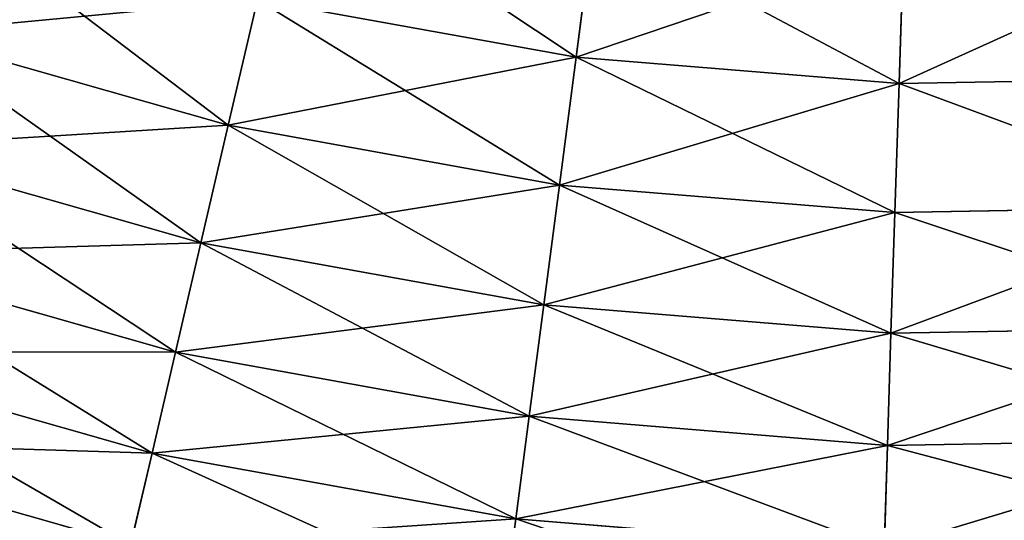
# Model space of a CAD drawing. Extents: x 5 to 635, y -14 to 121.
# Tile 11 of 256: x 43.73 to 55.25, y 9.81 to 15.68. Entities that reach past the tile are written whole.
import ezdxf

# ---------------------------------------------------------------- set-up
doc = ezdxf.new("R2010")
doc.units = 0
doc.layers.get('0').update_dxf_attribs({"color": 13, "linetype": 'CONTINUOUS'})

# ---------------------------------------------------------------- blocks, each defined once
blk = doc.blocks.new('COMPONENT_4')
for p, q in [((45.171, 13.255, 16.362), (44.963, 11.664, 18.22)), ((44.963, 11.664, 81.659), (45.171, 13.255, 83.518)), ((48.793, 12.961, 16.362), (48.742, 11.357, 18.22)), ((48.742, 11.357, 81.659), (48.793, 12.961, 83.518)), ((41.232, 12.34, 18.22), (40.89, 10.867, 20.155)), ((41.232, 12.34, 81.659), (40.89, 10.867, 79.725)), ((41.232, 12.34, 18.22), (44.963, 11.664, 18.22)), ((41.232, 12.34, 81.659), (44.963, 11.664, 81.659)), ((37.1, 11.946, 20.155), (40.89, 10.867, 20.155)), ((37.1, 11.946, 79.725), (40.89, 10.867, 79.725)), ((44.963, 11.664, 18.22), (44.767, 10.165, 20.155)), ((44.767, 10.165, 79.725), (44.963, 11.664, 81.659)), ((44.963, 11.664, 18.22), (48.742, 11.357, 18.22)), ((44.963, 11.664, 81.659), (48.742, 11.357, 81.659)), ((48.742, 11.357, 18.22), (52.533, 11.423, 18.22)), ((48.742, 11.357, 81.659), (52.533, 11.423, 81.659)), ((48.742, 11.357, 18.22), (48.694, 9.846, 20.155)), ((48.694, 9.846, 79.725), (48.742, 11.357, 81.659)), ((40.89, 10.867, 20.155), (40.569, 9.489, 22.161)), ((40.89, 10.867, 79.725), (40.569, 9.489, 77.718)), ((40.89, 10.867, 20.155), (44.767, 10.165, 20.155)), ((40.89, 10.867, 79.725), (44.767, 10.165, 79.725)), ((36.647, 10.606, 22.161), (40.569, 9.489, 22.161)), ((36.647, 10.606, 77.718), (40.569, 9.489, 77.718)), ((44.767, 10.165, 20.155), (44.583, 8.762, 22.161)), ((44.583, 8.762, 77.718), (44.767, 10.165, 79.725)), ((44.767, 10.165, 20.155), (48.694, 9.846, 20.155)), ((44.767, 10.165, 79.725), (48.694, 9.846, 79.725)), ((48.694, 9.846, 20.155), (52.633, 9.914, 20.155)), ((48.694, 9.846, 79.725), (52.633, 9.914, 79.725)), ((48.694, 9.846, 20.155), (48.648, 8.432, 22.161)), ((48.648, 8.432, 77.718), (48.694, 9.846, 79.725)), ((40.569, 9.489, 22.161), (40.272, 8.209, 24.235)), ((40.569, 9.489, 77.718), (40.272, 8.209, 75.645)), ((40.569, 9.489, 22.161), (44.583, 8.762, 22.161)), ((40.569, 9.489, 77.718), (44.583, 8.762, 77.718)), ((36.225, 9.361, 24.235), (40.272, 8.209, 24.235)), ((36.225, 9.361, 75.645), (40.272, 8.209, 75.645)), ((44.583, 8.762, 22.161), (44.413, 7.459, 24.235)), ((44.413, 7.459, 75.645), (44.583, 8.762, 77.718)), ((44.583, 8.762, 22.161), (48.648, 8.432, 22.161)), ((44.583, 8.762, 77.718), (48.648, 8.432, 77.718)), ((48.648, 8.432, 22.161), (48.607, 7.119, 24.235)), ((48.607, 7.119, 75.645), (48.648, 8.432, 77.718)), ((48.648, 8.432, 22.161), (52.727, 8.502, 22.161)), ((48.648, 8.432, 77.718), (52.727, 8.502, 77.718)), ((35.837, 8.214, 26.37), (39.998, 7.029, 26.37)), ((35.837, 8.214, 73.51), (39.998, 7.029, 73.51)), ((40.272, 8.209, 24.235), (39.998, 7.029, 26.37)), ((40.272, 8.209, 75.645), (39.998, 7.029, 73.51)), ((40.272, 8.209, 24.235), (44.413, 7.459, 24.235)), ((40.272, 8.209, 75.645), (44.413, 7.459, 75.645)), ((44.413, 7.459, 24.235), (44.255, 6.258, 26.37)), ((44.255, 6.258, 73.51), (44.413, 7.459, 75.645)), ((44.413, 7.459, 24.235), (48.607, 7.119, 24.235)), ((44.413, 7.459, 75.645), (48.607, 7.119, 75.645)), ((35.482, 7.167, 28.562), (39.748, 5.953, 28.562)), ((35.482, 7.167, 71.318), (39.748, 5.953, 71.318)), ((48.607, 7.119, 24.235), (52.814, 7.191, 24.235)), ((48.607, 7.119, 75.645), (52.814, 7.191, 75.645)), ((48.607, 7.119, 24.235), (48.568, 5.908, 26.37)), ((48.568, 5.908, 73.51), (48.607, 7.119, 75.645)), ((39.998, 7.029, 26.37), (39.748, 5.953, 28.562)), ((39.998, 7.029, 73.51), (39.748, 5.953, 71.318)), ((39.998, 7.029, 26.37), (44.255, 6.258, 26.37)), ((39.998, 7.029, 73.51), (44.255, 6.258, 73.51)), ((44.255, 6.258, 26.37), (44.112, 5.163, 28.562)), ((44.112, 5.163, 71.318), (44.255, 6.258, 73.51)), ((44.255, 6.258, 26.37), (48.568, 5.908, 26.37)), ((44.255, 6.258, 73.51), (48.568, 5.908, 73.51))]:
    blk.add_line(p, q)
mesh = blk.add_polyface()
corners = [(44.963, 11.664, 18.22), (41.595, 13.903, 16.362), (45.171, 13.255, 16.362), (41.232, 12.34, 18.22)]
mesh.append_faces([[corners[k] for k in face] for face in [(0, 1, 2), (1, 0, 3)]], dxfattribs={"vtx0": -1})
mesh = blk.add_polyface()
corners = [(45.171, 13.255, 83.518), (41.232, 12.34, 81.659), (44.963, 11.664, 81.659), (41.595, 13.903, 83.518)]
mesh.append_faces([[corners[k] for k in face] for face in [(0, 1, 2), (1, 0, 3)]], dxfattribs={"vtx0": -1})
mesh = blk.add_polyface()
corners = [(40.89, 10.867, 20.155), (37.585, 13.378, 18.22), (41.232, 12.34, 18.22), (37.1, 11.946, 20.155)]
mesh.append_faces([[corners[k] for k in face] for face in [(0, 1, 2), (1, 0, 3)]], dxfattribs={"vtx0": -1})
mesh = blk.add_polyface()
corners = [(41.232, 12.34, 81.659), (37.1, 11.946, 79.725), (40.89, 10.867, 79.725), (37.585, 13.378, 81.659)]
mesh.append_faces([[corners[k] for k in face] for face in [(0, 1, 2), (1, 0, 3)]], dxfattribs={"vtx0": -1})
mesh = blk.add_polyface()
corners = [(48.742, 11.357, 18.22), (45.171, 13.255, 16.362), (48.793, 12.961, 16.362), (44.963, 11.664, 18.22)]
mesh.append_faces([[corners[k] for k in face] for face in [(0, 1, 2), (1, 0, 3)]], dxfattribs={"vtx0": -1})
mesh = blk.add_polyface()
corners = [(48.793, 12.961, 83.518), (44.963, 11.664, 81.659), (48.742, 11.357, 81.659), (45.171, 13.255, 83.518)]
mesh.append_faces([[corners[k] for k in face] for face in [(0, 1, 2), (1, 0, 3)]], dxfattribs={"vtx0": -1})
mesh = blk.add_polyface()
corners = [(52.427, 13.024, 16.362), (48.742, 11.357, 18.22), (48.793, 12.961, 16.362), (52.533, 11.423, 18.22)]
mesh.append_faces([[corners[k] for k in face] for face in [(0, 1, 2), (1, 0, 3)]], dxfattribs={"vtx0": -1})
mesh = blk.add_polyface()
corners = [(52.427, 13.024, 83.518), (48.742, 11.357, 81.659), (52.533, 11.423, 81.659), (48.793, 12.961, 83.518)]
mesh.append_faces([[corners[k] for k in face] for face in [(0, 1, 2), (1, 0, 3)]], dxfattribs={"vtx0": -1})
mesh = blk.add_polyface()
corners = [(44.767, 10.165, 20.155), (41.232, 12.34, 18.22), (44.963, 11.664, 18.22), (40.89, 10.867, 20.155)]
mesh.append_faces([[corners[k] for k in face] for face in [(0, 1, 2), (1, 0, 3)]], dxfattribs={"vtx0": -1})
mesh = blk.add_polyface()
corners = [(44.963, 11.664, 81.659), (40.89, 10.867, 79.725), (44.767, 10.165, 79.725), (41.232, 12.34, 81.659)]
mesh.append_faces([[corners[k] for k in face] for face in [(0, 1, 2), (1, 0, 3)]], dxfattribs={"vtx0": -1})
mesh = blk.add_polyface()
corners = [(40.569, 9.489, 22.161), (37.1, 11.946, 20.155), (40.89, 10.867, 20.155), (36.647, 10.606, 22.161)]
mesh.append_faces([[corners[k] for k in face] for face in [(0, 1, 2), (1, 0, 3)]], dxfattribs={"vtx0": -1})
mesh = blk.add_polyface()
corners = [(40.89, 10.867, 79.725), (36.647, 10.606, 77.718), (40.569, 9.489, 77.718), (37.1, 11.946, 79.725)]
mesh.append_faces([[corners[k] for k in face] for face in [(0, 1, 2), (1, 0, 3)]], dxfattribs={"vtx0": -1})
mesh = blk.add_polyface()
corners = [(48.694, 9.846, 20.155), (44.963, 11.664, 18.22), (48.742, 11.357, 18.22), (44.767, 10.165, 20.155)]
mesh.append_faces([[corners[k] for k in face] for face in [(0, 1, 2), (1, 0, 3)]], dxfattribs={"vtx0": -1})
mesh = blk.add_polyface()
corners = [(48.742, 11.357, 81.659), (44.767, 10.165, 79.725), (48.694, 9.846, 79.725), (44.963, 11.664, 81.659)]
mesh.append_faces([[corners[k] for k in face] for face in [(0, 1, 2), (1, 0, 3)]], dxfattribs={"vtx0": -1})
mesh = blk.add_polyface()
corners = [(52.633, 9.914, 20.155), (48.742, 11.357, 18.22), (52.533, 11.423, 18.22), (48.694, 9.846, 20.155)]
mesh.append_faces([[corners[k] for k in face] for face in [(0, 1, 2), (1, 0, 3)]], dxfattribs={"vtx0": -1})
mesh = blk.add_polyface()
corners = [(52.633, 9.914, 79.725), (48.742, 11.357, 81.659), (48.694, 9.846, 79.725), (52.533, 11.423, 81.659)]
mesh.append_faces([[corners[k] for k in face] for face in [(0, 1, 2), (1, 0, 3)]], dxfattribs={"vtx0": -1})
mesh = blk.add_polyface()
corners = [(44.583, 8.762, 22.161), (40.89, 10.867, 20.155), (44.767, 10.165, 20.155), (40.569, 9.489, 22.161)]
mesh.append_faces([[corners[k] for k in face] for face in [(0, 1, 2), (1, 0, 3)]], dxfattribs={"vtx0": -1})
mesh = blk.add_polyface()
corners = [(44.767, 10.165, 79.725), (40.569, 9.489, 77.718), (44.583, 8.762, 77.718), (40.89, 10.867, 79.725)]
mesh.append_faces([[corners[k] for k in face] for face in [(0, 1, 2), (1, 0, 3)]], dxfattribs={"vtx0": -1})
mesh = blk.add_polyface()
corners = [(40.272, 8.209, 24.235), (36.647, 10.606, 22.161), (40.569, 9.489, 22.161), (36.225, 9.361, 24.235)]
mesh.append_faces([[corners[k] for k in face] for face in [(0, 1, 2), (1, 0, 3)]], dxfattribs={"vtx0": -1})
mesh = blk.add_polyface()
corners = [(40.569, 9.489, 77.718), (36.225, 9.361, 75.645), (40.272, 8.209, 75.645), (36.647, 10.606, 77.718)]
mesh.append_faces([[corners[k] for k in face] for face in [(0, 1, 2), (1, 0, 3)]], dxfattribs={"vtx0": -1})
mesh = blk.add_polyface()
corners = [(48.648, 8.432, 22.161), (44.767, 10.165, 20.155), (48.694, 9.846, 20.155), (44.583, 8.762, 22.161)]
mesh.append_faces([[corners[k] for k in face] for face in [(0, 1, 2), (1, 0, 3)]], dxfattribs={"vtx0": -1})
mesh = blk.add_polyface()
corners = [(48.694, 9.846, 79.725), (44.583, 8.762, 77.718), (48.648, 8.432, 77.718), (44.767, 10.165, 79.725)]
mesh.append_faces([[corners[k] for k in face] for face in [(0, 1, 2), (1, 0, 3)]], dxfattribs={"vtx0": -1})
mesh = blk.add_polyface()
corners = [(52.727, 8.502, 22.161), (48.694, 9.846, 20.155), (52.633, 9.914, 20.155), (48.648, 8.432, 22.161)]
mesh.append_faces([[corners[k] for k in face] for face in [(0, 1, 2), (1, 0, 3)]], dxfattribs={"vtx0": -1})
mesh = blk.add_polyface()
corners = [(52.633, 9.914, 79.725), (48.648, 8.432, 77.718), (52.727, 8.502, 77.718), (48.694, 9.846, 79.725)]
mesh.append_faces([[corners[k] for k in face] for face in [(0, 1, 2), (1, 0, 3)]], dxfattribs={"vtx0": -1})
mesh = blk.add_polyface()
corners = [(44.413, 7.459, 24.235), (40.569, 9.489, 22.161), (44.583, 8.762, 22.161), (40.272, 8.209, 24.235)]
mesh.append_faces([[corners[k] for k in face] for face in [(0, 1, 2), (1, 0, 3)]], dxfattribs={"vtx0": -1})
mesh = blk.add_polyface()
corners = [(44.583, 8.762, 77.718), (40.272, 8.209, 75.645), (44.413, 7.459, 75.645), (40.569, 9.489, 77.718)]
mesh.append_faces([[corners[k] for k in face] for face in [(0, 1, 2), (1, 0, 3)]], dxfattribs={"vtx0": -1})
mesh = blk.add_polyface()
corners = [(39.998, 7.029, 26.37), (36.225, 9.361, 24.235), (40.272, 8.209, 24.235), (35.837, 8.214, 26.37)]
mesh.append_faces([[corners[k] for k in face] for face in [(0, 1, 2), (1, 0, 3)]], dxfattribs={"vtx0": -1})
mesh = blk.add_polyface()
corners = [(40.272, 8.209, 75.645), (35.837, 8.214, 73.51), (39.998, 7.029, 73.51), (36.225, 9.361, 75.645)]
mesh.append_faces([[corners[k] for k in face] for face in [(0, 1, 2), (1, 0, 3)]], dxfattribs={"vtx0": -1})
mesh = blk.add_polyface()
corners = [(48.607, 7.119, 24.235), (44.583, 8.762, 22.161), (48.648, 8.432, 22.161), (44.413, 7.459, 24.235)]
mesh.append_faces([[corners[k] for k in face] for face in [(0, 1, 2), (1, 0, 3)]], dxfattribs={"vtx0": -1})
mesh = blk.add_polyface()
corners = [(48.648, 8.432, 77.718), (44.413, 7.459, 75.645), (48.607, 7.119, 75.645), (44.583, 8.762, 77.718)]
mesh.append_faces([[corners[k] for k in face] for face in [(0, 1, 2), (1, 0, 3)]], dxfattribs={"vtx0": -1})
mesh = blk.add_polyface()
corners = [(52.814, 7.191, 24.235), (48.648, 8.432, 22.161), (52.727, 8.502, 22.161), (48.607, 7.119, 24.235)]
mesh.append_faces([[corners[k] for k in face] for face in [(0, 1, 2), (1, 0, 3)]], dxfattribs={"vtx0": -1})
mesh = blk.add_polyface()
corners = [(52.727, 8.502, 77.718), (48.607, 7.119, 75.645), (52.814, 7.191, 75.645), (48.648, 8.432, 77.718)]
mesh.append_faces([[corners[k] for k in face] for face in [(0, 1, 2), (1, 0, 3)]], dxfattribs={"vtx0": -1})
mesh = blk.add_polyface()
corners = [(39.748, 5.953, 28.562), (35.837, 8.214, 26.37), (39.998, 7.029, 26.37), (35.482, 7.167, 28.562)]
mesh.append_faces([[corners[k] for k in face] for face in [(0, 1, 2), (1, 0, 3)]], dxfattribs={"vtx0": -1})
mesh = blk.add_polyface()
corners = [(39.998, 7.029, 73.51), (35.482, 7.167, 71.318), (39.748, 5.953, 71.318), (35.837, 8.214, 73.51)]
mesh.append_faces([[corners[k] for k in face] for face in [(0, 1, 2), (1, 0, 3)]], dxfattribs={"vtx0": -1})
mesh = blk.add_polyface()
corners = [(44.255, 6.258, 26.37), (40.272, 8.209, 24.235), (44.413, 7.459, 24.235), (39.998, 7.029, 26.37)]
mesh.append_faces([[corners[k] for k in face] for face in [(0, 1, 2), (1, 0, 3)]], dxfattribs={"vtx0": -1})
mesh = blk.add_polyface()
corners = [(44.413, 7.459, 75.645), (39.998, 7.029, 73.51), (44.255, 6.258, 73.51), (40.272, 8.209, 75.645)]
mesh.append_faces([[corners[k] for k in face] for face in [(0, 1, 2), (1, 0, 3)]], dxfattribs={"vtx0": -1})
mesh = blk.add_polyface()
corners = [(48.568, 5.908, 26.37), (44.413, 7.459, 24.235), (48.607, 7.119, 24.235), (44.255, 6.258, 26.37)]
mesh.append_faces([[corners[k] for k in face] for face in [(0, 1, 2), (1, 0, 3)]], dxfattribs={"vtx0": -1})
mesh = blk.add_polyface()
corners = [(48.607, 7.119, 75.645), (44.255, 6.258, 73.51), (48.568, 5.908, 73.51), (44.413, 7.459, 75.645)]
mesh.append_faces([[corners[k] for k in face] for face in [(0, 1, 2), (1, 0, 3)]], dxfattribs={"vtx0": -1})
mesh = blk.add_polyface()
corners = [(39.523, 4.983, 30.806), (35.482, 7.167, 28.562), (39.748, 5.953, 28.562), (35.163, 6.224, 30.806)]
mesh.append_faces([[corners[k] for k in face] for face in [(0, 1, 2), (1, 0, 3)]], dxfattribs={"vtx0": -1})
mesh = blk.add_polyface()
corners = [(39.748, 5.953, 71.318), (35.163, 6.224, 69.074), (39.523, 4.983, 69.074), (35.482, 7.167, 71.318)]
mesh.append_faces([[corners[k] for k in face] for face in [(0, 1, 2), (1, 0, 3)]], dxfattribs={"vtx0": -1})
mesh = blk.add_polyface()
corners = [(52.894, 5.982, 26.37), (48.607, 7.119, 24.235), (52.814, 7.191, 24.235), (48.568, 5.908, 26.37)]
mesh.append_faces([[corners[k] for k in face] for face in [(0, 1, 2), (1, 0, 3)]], dxfattribs={"vtx0": -1})
mesh = blk.add_polyface()
corners = [(52.814, 7.191, 75.645), (48.568, 5.908, 73.51), (52.894, 5.982, 73.51), (48.607, 7.119, 75.645)]
mesh.append_faces([[corners[k] for k in face] for face in [(0, 1, 2), (1, 0, 3)]], dxfattribs={"vtx0": -1})
mesh = blk.add_polyface()
corners = [(44.112, 5.163, 28.562), (39.998, 7.029, 26.37), (44.255, 6.258, 26.37), (39.748, 5.953, 28.562)]
mesh.append_faces([[corners[k] for k in face] for face in [(0, 1, 2), (1, 0, 3)]], dxfattribs={"vtx0": -1})
mesh = blk.add_polyface()
corners = [(44.255, 6.258, 73.51), (39.748, 5.953, 71.318), (44.112, 5.163, 71.318), (39.998, 7.029, 73.51)]
mesh.append_faces([[corners[k] for k in face] for face in [(0, 1, 2), (1, 0, 3)]], dxfattribs={"vtx0": -1})
mesh = blk.add_polyface()
corners = [(48.533, 4.804, 28.562), (44.255, 6.258, 26.37), (48.568, 5.908, 26.37), (44.112, 5.163, 28.562)]
mesh.append_faces([[corners[k] for k in face] for face in [(0, 1, 2), (1, 0, 3)]], dxfattribs={"vtx0": -1})
mesh = blk.add_polyface()
corners = [(48.568, 5.908, 73.51), (44.112, 5.163, 71.318), (48.533, 4.804, 71.318), (44.255, 6.258, 73.51)]
mesh.append_faces([[corners[k] for k in face] for face in [(0, 1, 2), (1, 0, 3)]], dxfattribs={"vtx0": -1})
blk = doc.blocks.new('COMPONENT_5')
blk.add_blockref('COMPONENT_4', (0, 0))
blk = doc.blocks.new('GROUP_3')
blk.add_blockref('COMPONENT_5', (0, 1.542))

msp = doc.modelspace()

# ---------------------------------------------------------------- block references
msp.add_blockref('GROUP_3', (5.278, 2.031, 2.908))

doc.saveas('drawing.dxf')
